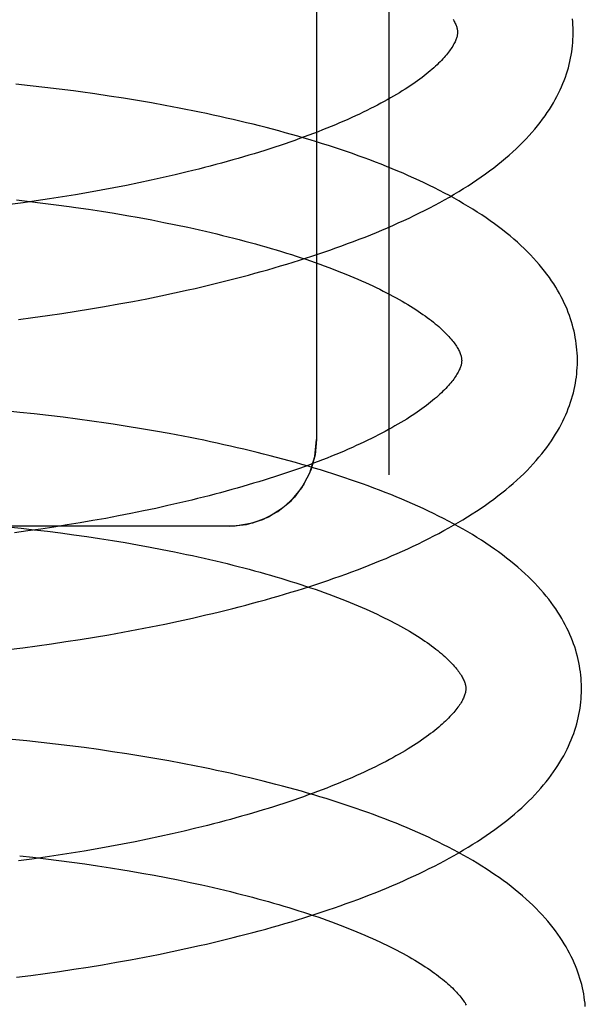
# Model space of a CAD drawing. Header units: inches. Extents: x 0 to 303, y 0 to 196.
# Tile 35 of 100: x 31.0275 to 31.1253, y 101.8938 to 102.0642. Entities that reach past the tile are written whole.
import ezdxf

# ---------------------------------------------------------------- set-up
doc = ezdxf.new("R2010")
doc.units = ezdxf.units.IN
doc.header["$LTSCALE"] = 16.67597
doc.header["$MEASUREMENT"] = 0
doc.linetypes.add('HIDDEN', pattern=[0.2, 0.1, -0.1])
doc.layers.add('DEFAULT_2', color=8, linetype='HIDDEN')

msp = doc.modelspace()

# ---------------------------------------------------------------- linework, layer by layer
at = {"layer": 'DEFAULT_2', "color": 8, "linetype": 'HIDDEN'}
for p, q in [((31.09128, 102.17478), (31.09128, 101.98544)), ((31.07878, 102.16446), (31.07878, 101.99155)), ((31.02931, 102.05278), (31.02681, 102.05305)), ((31.0318, 102.0525), (31.02931, 102.05278)), ((31.0343, 102.0522), (31.0318, 102.0525)), ((31.04049, 102.05136), (31.03802, 102.05171)), ((31.04295, 102.051), (31.04049, 102.05136)), ((31.0454, 102.05062), (31.04295, 102.051)), ((31.04783, 102.05022), (31.0454, 102.05062)), ((31.05025, 102.0498), (31.04783, 102.05022)), ((31.05266, 102.04937), (31.05025, 102.0498)), ((31.0502, 102.03642), (31.04807, 102.03597)), ((31.0523, 102.03689), (31.0502, 102.03642)), ((31.05438, 102.03737), (31.0523, 102.03689)), ((31.05643, 102.03786), (31.05438, 102.03737)), ((31.04156, 102.0347), (31.03935, 102.0343)), ((31.04375, 102.03511), (31.04156, 102.0347)), ((31.04592, 102.03553), (31.04375, 102.03511)), ((31.04807, 102.03597), (31.04592, 102.03553)), ((31.02693, 102.03301), (31.02923, 102.03275)), ((31.03262, 102.03319), (31.03035, 102.03285)), ((31.03487, 102.03355), (31.03262, 102.03319)), ((31.03712, 102.03392), (31.03487, 102.03355)), ((31.03935, 102.0343), (31.03712, 102.03392)), ((31.02807, 102.03252), (31.02578, 102.03221)), ((31.03035, 102.03285), (31.02807, 102.03252)), ((31.02923, 102.03275), (31.03151, 102.03248)), ((31.03151, 102.03248), (31.03378, 102.03219)), ((31.03716, 102.03173), (31.0394, 102.0314)), ((31.0394, 102.0314), (31.04162, 102.03106)), ((31.04162, 102.03106), (31.04382, 102.0307)), ((31.04382, 102.0307), (31.046, 102.03033)), ((31.046, 102.03033), (31.04816, 102.02995)), ((31.04816, 102.02995), (31.0503, 102.02955)), ((31.0503, 102.02955), (31.05241, 102.02914)), ((31.05241, 102.02914), (31.0545, 102.02871)), ((31.04704, 102.01546), (31.04946, 102.01593)), ((31.04946, 102.01593), (31.05186, 102.01642)), ((31.05186, 102.01642), (31.05424, 102.01693)), ((31.05424, 102.01693), (31.05661, 102.01745)), ((31.0397, 102.01416), (31.04216, 102.01458)), ((31.04216, 102.01458), (31.04461, 102.01501)), ((31.04461, 102.01501), (31.04704, 102.01546)), ((31.02729, 102.01233), (31.02978, 102.01266)), ((31.02978, 102.01266), (31.03228, 102.01301)), ((31.03228, 102.01301), (31.03476, 102.01338)), ((31.03476, 102.01338), (31.03724, 102.01376)), ((31.03724, 102.01376), (31.0397, 102.01416)), ((31.02749, 101.99626), (31.02498, 101.99651)), ((31.02999, 101.996), (31.02749, 101.99626)), ((31.03249, 101.99571), (31.02999, 101.996)), ((31.03498, 101.99541), (31.03249, 101.99571)), ((31.03747, 101.99509), (31.03498, 101.99541)), ((31.03994, 101.99475), (31.03747, 101.99509)), ((31.04609, 101.99383), (31.04364, 101.99421)), ((31.04853, 101.99343), (31.04609, 101.99383)), ((31.05095, 101.99302), (31.04853, 101.99343)), ((31.05335, 101.99258), (31.05095, 101.99302)), ((31.05518, 101.98059), (31.0531, 101.98012)), ((31.05722, 101.98108), (31.05518, 101.98059)), ((31.04672, 101.97876), (31.04455, 101.97833)), ((31.04887, 101.9792), (31.04672, 101.97876)), ((31.051, 101.97965), (31.04887, 101.9792)), ((31.0531, 101.98012), (31.051, 101.97965)), ((31.03567, 101.97677), (31.03341, 101.97641)), ((31.03792, 101.97714), (31.03567, 101.97677)), ((31.04014, 101.97752), (31.03792, 101.97714)), ((31.04236, 101.97792), (31.04014, 101.97752)), ((31.04455, 101.97833), (31.04236, 101.97792)), ((31.06378, 101.97655), (30.84378, 101.97655)), ((31.02541, 101.97646), (31.02771, 101.97622)), ((31.02886, 101.97574), (31.02657, 101.97543)), ((31.02771, 101.97622), (31.03, 101.97596)), ((31.03114, 101.97607), (31.02886, 101.97574)), ((31.03, 101.97596), (31.03228, 101.97568)), ((31.03341, 101.97641), (31.03114, 101.97607)), ((31.03228, 101.97568), (31.03456, 101.97539)), ((31.03456, 101.97539), (31.03682, 101.97508)), ((31.03682, 101.97508), (31.03906, 101.97476)), ((31.03906, 101.97476), (31.04129, 101.97443)), ((31.04129, 101.97443), (31.0435, 101.97408)), ((31.0435, 101.97408), (31.0457, 101.97372)), ((31.0457, 101.97372), (31.04787, 101.97334)), ((31.04787, 101.97334), (31.05002, 101.97295)), ((31.05002, 101.97295), (31.05214, 101.97254)), ((31.05214, 101.97254), (31.05424, 101.97212)), ((31.05258, 101.95963), (31.05496, 101.96013)), ((31.05496, 101.96013), (31.05733, 101.96066)), ((31.04288, 101.95779), (31.04533, 101.95822)), ((31.04533, 101.95822), (31.04776, 101.95867)), ((31.04776, 101.95867), (31.05018, 101.95914)), ((31.05018, 101.95914), (31.05258, 101.95963)), ((31.033, 101.95622), (31.03548, 101.95659)), ((31.03548, 101.95659), (31.03796, 101.95697)), ((31.03796, 101.95697), (31.04042, 101.95737)), ((31.04042, 101.95737), (31.04288, 101.95779)), ((31.02551, 101.95523), (31.02801, 101.95554)), ((31.02801, 101.95554), (31.03051, 101.95587)), ((31.03051, 101.95587), (31.033, 101.95622)), ((31.02869, 101.93942), (31.02619, 101.93968)), ((31.03118, 101.93915), (31.02869, 101.93942)), ((31.03367, 101.93887), (31.03118, 101.93915)), ((31.03615, 101.93856), (31.03367, 101.93887)), ((31.03863, 101.93824), (31.03615, 101.93856)), ((31.0411, 101.9379), (31.03863, 101.93824)), ((31.04355, 101.93754), (31.0411, 101.9379)), ((31.046, 101.93717), (31.04355, 101.93754)), ((31.04843, 101.93678), (31.046, 101.93717)), ((31.05085, 101.93637), (31.04843, 101.93678)), ((31.05325, 101.93594), (31.05085, 101.93637)), ((31.05564, 101.93549), (31.05325, 101.93594)), ((31.05794, 101.92429), (31.0559, 101.9238)), ((31.04959, 101.92241), (31.04744, 101.92197)), ((31.05172, 101.92286), (31.04959, 101.92241)), ((31.05382, 101.92332), (31.05172, 101.92286)), ((31.0559, 101.9238), (31.05382, 101.92332)), ((31.04086, 101.92073), (31.03863, 101.92035)), ((31.04307, 101.92113), (31.04086, 101.92073)), ((31.04527, 101.92154), (31.04307, 101.92113)), ((31.04744, 101.92197), (31.04527, 101.92154)), ((31.02958, 101.91895), (31.02729, 101.91864)), ((31.02748, 101.91953), (31.02975, 101.91928)), ((31.03186, 101.91928), (31.02958, 101.91895)), ((31.02975, 101.91928), (31.03202, 101.91901)), ((31.03413, 101.91962), (31.03186, 101.91928)), ((31.03202, 101.91901), (31.03427, 101.91873)), ((31.03639, 101.91998), (31.03413, 101.91962)), ((31.03863, 101.92035), (31.03639, 101.91998)), ((31.03427, 101.91873), (31.03652, 101.91843)), ((31.03652, 101.91843), (31.03875, 101.91812)), ((31.03875, 101.91812), (31.04096, 101.9178)), ((31.04096, 101.9178), (31.04316, 101.91746)), ((31.04643, 101.91692), (31.04858, 101.91655)), ((31.04858, 101.91655), (31.05071, 101.91616)), ((31.05071, 101.91616), (31.05282, 101.91576)), ((31.05282, 101.91576), (31.0549, 101.91535)), ((31.0549, 101.91535), (31.05695, 101.91492)), ((31.05623, 101.90346), (31.05858, 101.90398)), ((31.04664, 101.90154), (31.04906, 101.90199)), ((31.04906, 101.90199), (31.05147, 101.90247)), ((31.05147, 101.90247), (31.05385, 101.90295)), ((31.05385, 101.90295), (31.05623, 101.90346)), ((31.03685, 101.89989), (31.03932, 101.90028)), ((31.03932, 101.90028), (31.04177, 101.90068)), ((31.04177, 101.90068), (31.04421, 101.9011)), ((31.04421, 101.9011), (31.04664, 101.90154)), ((31.02693, 101.89852), (31.02942, 101.89884)), ((31.02942, 101.89884), (31.0319, 101.89917)), ((31.0319, 101.89917), (31.03438, 101.89952)), ((31.03438, 101.89952), (31.03685, 101.89989))]:
    msp.add_line(p, q, dxfattribs=at)
for points in [[(31.10241, 102.06427), (31.10252, 102.06408), (31.10262, 102.0639), (31.10271, 102.06372), (31.10279, 102.06354), (31.10287, 102.06338), (31.10293, 102.06322), (31.10299, 102.06306), (31.10303, 102.06292), (31.10307, 102.06278), (31.10311, 102.06265), (31.10313, 102.06252), (31.10315, 102.0624), (31.10317, 102.06228), (31.10317, 102.06216), (31.10318, 102.06206)], [(31.12318, 102.06231), (31.12317, 102.06277), (31.12314, 102.06331), (31.1231, 102.06384), (31.12305, 102.06438)], [(31.10318, 102.06206), (31.10318, 102.06195), (31.10317, 102.06183), (31.10316, 102.06171), (31.10314, 102.06158), (31.10312, 102.06145), (31.10309, 102.06132), (31.10305, 102.06117), (31.103, 102.06102), (31.10295, 102.06087), (31.10289, 102.0607), (31.10282, 102.06054), (31.10274, 102.06036), (31.10265, 102.06018), (31.10256, 102.06), (31.10245, 102.05981), (31.10234, 102.05961), (31.10221, 102.05941), (31.10208, 102.05921), (31.10193, 102.059), (31.10178, 102.05879), (31.10162, 102.05857), (31.10144, 102.05835), (31.10126, 102.05812), (31.10106, 102.05789), (31.10085, 102.05765), (31.10063, 102.05741), (31.1004, 102.05716), (31.10016, 102.05691), (31.0999, 102.05666), (31.09964, 102.0564), (31.09936, 102.05614), (31.09907, 102.05588), (31.09876, 102.05561), (31.09845, 102.05534), (31.09812, 102.05507), (31.09778, 102.05479), (31.09742, 102.05451), (31.09705, 102.05422), (31.09667, 102.05394), (31.09627, 102.05365), (31.09586, 102.05336), (31.09544, 102.05306), (31.09501, 102.05277), (31.09456, 102.05247), (31.0941, 102.05217), (31.09362, 102.05187), (31.09313, 102.05157), (31.09263, 102.05127), (31.09211, 102.05096), (31.09159, 102.05066), (31.09104, 102.05035), (31.09049, 102.05004), (31.08992, 102.04974), (31.08933, 102.04943), (31.08874, 102.04912), (31.08813, 102.04881), (31.08751, 102.0485), (31.08687, 102.04819), (31.08622, 102.04788), (31.08556, 102.04757), (31.08489, 102.04726), (31.0842, 102.04695), (31.08351, 102.04665), (31.0828, 102.04634), (31.08207, 102.04603), (31.08134, 102.04573), (31.08059, 102.04542), (31.07983, 102.04512), (31.07906, 102.04482), (31.07828, 102.04451), (31.07749, 102.04421), (31.07668, 102.04391), (31.07586, 102.04362), (31.07504, 102.04332), (31.0742, 102.04303), (31.07335, 102.04273), (31.07249, 102.04244), (31.07162, 102.04216), (31.07074, 102.04187), (31.06985, 102.04158), (31.06895, 102.0413), (31.06804, 102.04102), (31.06712, 102.04074), (31.06619, 102.04047), (31.06525, 102.0402), (31.06431, 102.03993), (31.06335, 102.03966), (31.06239, 102.03939), (31.06141, 102.03913), (31.06043, 102.03887), (31.05944, 102.03861), (31.05844, 102.03836), (31.05744, 102.0381), (31.05643, 102.03786)], [(31.05661, 102.01745), (31.05779, 102.01772), (31.05896, 102.01799), (31.06013, 102.01826), (31.06129, 102.01854), (31.06244, 102.01883), (31.06359, 102.01912), (31.06474, 102.01941), (31.06588, 102.01971), (31.06701, 102.02001), (31.06813, 102.02032), (31.06925, 102.02063), (31.07037, 102.02094), (31.07147, 102.02126), (31.07257, 102.02159), (31.07366, 102.02192), (31.07475, 102.02225), (31.07583, 102.02259), (31.0769, 102.02293), (31.07796, 102.02328), (31.07902, 102.02363), (31.08007, 102.02398), (31.08111, 102.02434), (31.08214, 102.02471), (31.08316, 102.02508), (31.08418, 102.02545), (31.08519, 102.02583), (31.08619, 102.02621), (31.08718, 102.0266), (31.08816, 102.02699), (31.08914, 102.02739), (31.0901, 102.0278), (31.09106, 102.02821), (31.09201, 102.02862), (31.09294, 102.02904), (31.09387, 102.02946), (31.09479, 102.02989), (31.0957, 102.03033), (31.0966, 102.03077), (31.09749, 102.03121), (31.09836, 102.03166), (31.09923, 102.03212), (31.10009, 102.03258), (31.10093, 102.03305), (31.10177, 102.03352), (31.10259, 102.034), (31.1034, 102.03449), (31.1042, 102.03498), (31.10499, 102.03548), (31.10576, 102.03598), (31.10653, 102.03649), (31.10727, 102.03701), (31.10801, 102.03753), (31.10873, 102.03806), (31.10943, 102.03859), (31.11012, 102.03912), (31.11079, 102.03967), (31.11145, 102.04022), (31.11209, 102.04077), (31.11271, 102.04132), (31.11332, 102.04188), (31.1139, 102.04244), (31.11447, 102.04301), (31.11502, 102.04357), (31.11554, 102.04414), (31.11605, 102.04471), (31.11654, 102.04528), (31.11701, 102.04585), (31.11746, 102.04642), (31.11789, 102.04699), (31.1183, 102.04756), (31.11869, 102.04812), (31.11906, 102.04869), (31.11941, 102.04926), (31.11975, 102.04982), (31.12007, 102.05038), (31.12037, 102.05094), (31.12065, 102.0515), (31.12091, 102.05205), (31.12116, 102.05261), (31.1214, 102.05316), (31.12161, 102.05371), (31.12182, 102.05426), (31.122, 102.05481), (31.12218, 102.05536), (31.12234, 102.0559), (31.12248, 102.05645), (31.12261, 102.05699), (31.12273, 102.05754), (31.12283, 102.05808), (31.12292, 102.05862), (31.12299, 102.05916), (31.12306, 102.0597), (31.12311, 102.06024), (31.12314, 102.06079), (31.12317, 102.06133), (31.12318, 102.06187), (31.12318, 102.06231)], [(31.03802, 102.05171), (31.03678, 102.05188), (31.0343, 102.0522)], [(31.1239, 102.00552), (31.12389, 102.00598), (31.12386, 102.00652), (31.12382, 102.00706), (31.12377, 102.00759), (31.12371, 102.00813), (31.12363, 102.00867), (31.12354, 102.00921), (31.12344, 102.00975), (31.12332, 102.01029), (31.12319, 102.01083), (31.12305, 102.01137), (31.12289, 102.01191), (31.12272, 102.01246), (31.12253, 102.013), (31.12233, 102.01354), (31.12212, 102.01409), (31.12188, 102.01463), (31.12164, 102.01518), (31.12137, 102.01573), (31.12109, 102.01627), (31.1208, 102.01682), (31.12048, 102.01738), (31.12015, 102.01793), (31.1198, 102.01848), (31.11944, 102.01904), (31.11905, 102.01959), (31.11864, 102.02015), (31.11822, 102.02071), (31.11778, 102.02127), (31.11731, 102.02182), (31.11683, 102.02238), (31.11633, 102.02294), (31.11581, 102.02349), (31.11526, 102.02405), (31.1147, 102.0246), (31.11412, 102.02515), (31.11352, 102.0257), (31.1129, 102.02624), (31.11227, 102.02678), (31.11161, 102.02732), (31.11094, 102.02785), (31.11026, 102.02837), (31.10955, 102.02889), (31.10884, 102.02941), (31.1081, 102.02991), (31.10736, 102.03042), (31.10659, 102.03091), (31.10582, 102.0314), (31.10503, 102.03189), (31.10423, 102.03237), (31.10342, 102.03284), (31.1026, 102.0333), (31.10176, 102.03376), (31.10091, 102.03421), (31.10006, 102.03466), (31.09919, 102.0351), (31.09831, 102.03554), (31.09742, 102.03596), (31.09652, 102.03639), (31.09561, 102.0368), (31.0947, 102.03721), (31.09377, 102.03762), (31.09283, 102.03802), (31.09188, 102.03842), (31.09092, 102.0388), (31.08996, 102.03919), (31.08898, 102.03957), (31.088, 102.03994), (31.08701, 102.04031), (31.08601, 102.04067), (31.085, 102.04103), (31.08398, 102.04138), (31.08296, 102.04173), (31.08192, 102.04207), (31.08088, 102.04241), (31.07984, 102.04275), (31.07878, 102.04307), (31.07771, 102.0434), (31.07664, 102.04372), (31.07556, 102.04403), (31.07448, 102.04434), (31.07339, 102.04465), (31.07229, 102.04495), (31.07118, 102.04524), (31.07007, 102.04554), (31.06894, 102.04582), (31.06782, 102.04611), (31.06669, 102.04638), (31.06555, 102.04666), (31.0644, 102.04693), (31.06325, 102.04719), (31.06209, 102.04745), (31.06093, 102.0477), (31.05977, 102.04796), (31.05859, 102.0482), (31.05742, 102.04844), (31.05623, 102.04868), (31.05505, 102.04891), (31.05266, 102.04937)], [(31.03378, 102.03219), (31.03604, 102.03188), (31.03716, 102.03173)], [(31.0545, 102.02871), (31.05656, 102.02828), (31.05757, 102.02805), (31.05859, 102.02783), (31.05959, 102.0276), (31.06058, 102.02737), (31.06157, 102.02713), (31.06255, 102.02689), (31.06352, 102.02665), (31.06448, 102.02641), (31.06544, 102.02616), (31.06638, 102.02591), (31.06732, 102.02566), (31.06824, 102.02541), (31.06916, 102.02515), (31.07006, 102.02489), (31.07096, 102.02463), (31.07185, 102.02436), (31.07272, 102.0241), (31.07359, 102.02383), (31.07445, 102.02356), (31.07529, 102.02329), (31.07613, 102.02301), (31.07695, 102.02274), (31.07776, 102.02246), (31.07857, 102.02218), (31.07935, 102.0219), (31.08013, 102.02161), (31.0809, 102.02133), (31.08165, 102.02104), (31.08239, 102.02076), (31.08312, 102.02047), (31.08384, 102.02018), (31.08455, 102.01989), (31.08524, 102.0196), (31.08592, 102.01931), (31.08659, 102.01901), (31.08724, 102.01872), (31.08788, 102.01843), (31.08851, 102.01813), (31.08913, 102.01784), (31.08973, 102.01755), (31.09032, 102.01725), (31.0909, 102.01696), (31.09147, 102.01667), (31.09202, 102.01637), (31.09255, 102.01608), (31.09308, 102.01579), (31.09359, 102.0155), (31.09408, 102.01521), (31.09457, 102.01492), (31.09504, 102.01463), (31.09549, 102.01435), (31.09594, 102.01406), (31.09637, 102.01378), (31.09678, 102.0135), (31.09718, 102.01322), (31.09757, 102.01295), (31.09795, 102.01267), (31.09831, 102.0124), (31.09866, 102.01213), (31.099, 102.01187), (31.09932, 102.0116), (31.09963, 102.01134), (31.09993, 102.01109), (31.10022, 102.01083), (31.10049, 102.01058), (31.10075, 102.01033), (31.101, 102.01009), (31.10124, 102.00985), (31.10146, 102.00962), (31.10167, 102.00939), (31.10187, 102.00916), (31.10207, 102.00894), (31.10225, 102.00872), (31.10242, 102.00851), (31.10257, 102.0083), (31.10272, 102.00809), (31.10286, 102.00789), (31.10299, 102.0077), (31.10311, 102.00751), (31.10322, 102.00732), (31.10333, 102.00713), (31.10342, 102.00695), (31.1035, 102.00678), (31.10358, 102.00661), (31.10365, 102.00644), (31.1037, 102.00629), (31.10375, 102.00614), (31.10379, 102.006), (31.10383, 102.00586), (31.10385, 102.00574), (31.10387, 102.00561), (31.10389, 102.00549), (31.10389, 102.00537), (31.1039, 102.00527)], [(31.1039, 102.00527), (31.1039, 102.00516), (31.10389, 102.00505), (31.10388, 102.00493), (31.10386, 102.00481), (31.10384, 102.00468), (31.10381, 102.00455), (31.10378, 102.00441), (31.10373, 102.00426), (31.10368, 102.00411), (31.10362, 102.00394), (31.10355, 102.00378), (31.10347, 102.0036), (31.10339, 102.00342), (31.10329, 102.00323), (31.10318, 102.00304), (31.10307, 102.00284), (31.10295, 102.00265), (31.10281, 102.00244), (31.10267, 102.00223), (31.10252, 102.00202), (31.10236, 102.0018), (31.10218, 102.00158), (31.102, 102.00135), (31.1018, 102.00112), (31.1016, 102.00089), (31.10138, 102.00065), (31.10115, 102.0004), (31.10091, 102.00015), (31.10065, 101.9999), (31.10039, 101.99964), (31.10011, 101.99938), (31.09982, 101.99912), (31.09952, 101.99885), (31.0992, 101.99858), (31.09887, 101.9983), (31.09853, 101.99803), (31.09818, 101.99775), (31.09781, 101.99746), (31.09743, 101.99717), (31.09703, 101.99689), (31.09662, 101.99659), (31.0962, 101.9963), (31.09577, 101.99601), (31.09532, 101.99571), (31.09486, 101.99541), (31.09439, 101.99511), (31.0939, 101.99481), (31.0934, 101.99451), (31.09288, 101.9942), (31.09236, 101.9939), (31.09181, 101.99359), (31.09126, 101.99328), (31.09069, 101.99297), (31.09011, 101.99266), (31.08951, 101.99236), (31.0889, 101.99205), (31.08828, 101.99174), (31.08765, 101.99143), (31.087, 101.99112), (31.08634, 101.99081), (31.08567, 101.9905), (31.08499, 101.99019), (31.08429, 101.98988), (31.08358, 101.98957), (31.08286, 101.98927), (31.08212, 101.98896), (31.08138, 101.98866), (31.08062, 101.98835), (31.07985, 101.98805), (31.07907, 101.98775), (31.07828, 101.98745), (31.07747, 101.98715), (31.07665, 101.98685), (31.07583, 101.98655), (31.07499, 101.98626), (31.07414, 101.98597), (31.07328, 101.98568), (31.07241, 101.98539), (31.07153, 101.9851), (31.07064, 101.98482), (31.06974, 101.98453), (31.06883, 101.98425), (31.06791, 101.98398), (31.06699, 101.9837), (31.06605, 101.98343), (31.0651, 101.98316), (31.06415, 101.98289), (31.06318, 101.98262), (31.06221, 101.98236), (31.06123, 101.9821), (31.06024, 101.98184), (31.05924, 101.98158), (31.05824, 101.98133), (31.05722, 101.98108)], [(31.05733, 101.96066), (31.05851, 101.96092), (31.05968, 101.9612), (31.06084, 101.96147), (31.06201, 101.96175), (31.06316, 101.96204), (31.06431, 101.96233), (31.06545, 101.96262), (31.06659, 101.96292), (31.06772, 101.96322), (31.06885, 101.96353), (31.06997, 101.96384), (31.07108, 101.96415), (31.07219, 101.96447), (31.07329, 101.9648), (31.07438, 101.96512), (31.07547, 101.96546), (31.07655, 101.96579), (31.07762, 101.96614), (31.07868, 101.96648), (31.07974, 101.96683), (31.08078, 101.96719), (31.08182, 101.96755), (31.08286, 101.96791), (31.08388, 101.96828), (31.0849, 101.96866), (31.0859, 101.96904), (31.0869, 101.96942), (31.0879, 101.96981), (31.08888, 101.9702), (31.08985, 101.9706), (31.09082, 101.971), (31.09177, 101.97141), (31.09272, 101.97182), (31.09366, 101.97224), (31.09459, 101.97267), (31.0955, 101.9731), (31.09641, 101.97353), (31.09731, 101.97397), (31.0982, 101.97442), (31.09908, 101.97487), (31.09994, 101.97532), (31.1008, 101.97579), (31.10165, 101.97625), (31.10248, 101.97673), (31.10331, 101.97721), (31.10412, 101.97769), (31.10492, 101.97819), (31.10571, 101.97869), (31.10648, 101.97919), (31.10724, 101.9797), (31.10799, 101.98022), (31.10873, 101.98074), (31.10945, 101.98126), (31.11015, 101.9818), (31.11084, 101.98233), (31.11151, 101.98288), (31.11217, 101.98342), (31.11281, 101.98397), (31.11343, 101.98453), (31.11404, 101.98509), (31.11462, 101.98565), (31.11519, 101.98622), (31.11574, 101.98678), (31.11627, 101.98735), (31.11677, 101.98792), (31.11726, 101.98849), (31.11773, 101.98906), (31.11818, 101.98963), (31.11861, 101.9902), (31.11902, 101.99077), (31.11941, 101.99133), (31.11978, 101.9919), (31.12014, 101.99247), (31.12047, 101.99303), (31.12079, 101.99359), (31.12109, 101.99415), (31.12137, 101.99471), (31.12163, 101.99526), (31.12188, 101.99582), (31.12212, 101.99637), (31.12233, 101.99692), (31.12254, 101.99747), (31.12272, 101.99802), (31.1229, 101.99857), (31.12306, 101.99911), (31.1232, 101.99966), (31.12333, 102.0002), (31.12345, 102.00075), (31.12355, 102.00129), (31.12364, 102.00183), (31.12372, 102.00237), (31.12378, 102.00291), (31.12383, 102.00345), (31.12386, 102.00399), (31.12389, 102.00453), (31.1239, 102.00507), (31.1239, 102.00552)], [(31.04364, 101.99421), (31.04241, 101.9944), (31.03994, 101.99475)], [(31.12462, 101.94873), (31.12461, 101.94919), (31.12458, 101.94973), (31.12454, 101.95026), (31.12449, 101.9508), (31.12443, 101.95134), (31.12435, 101.95188), (31.12426, 101.95242), (31.12416, 101.95296), (31.12404, 101.9535), (31.12391, 101.95404), (31.12377, 101.95458), (31.12361, 101.95513), (31.12344, 101.95567), (31.12325, 101.95621), (31.12305, 101.95675), (31.12283, 101.9573), (31.1226, 101.95784), (31.12235, 101.95839), (31.12209, 101.95894), (31.12181, 101.95949), (31.12151, 101.96004), (31.1212, 101.96059), (31.12087, 101.96114), (31.12052, 101.9617), (31.12015, 101.96225), (31.11977, 101.96281), (31.11936, 101.96336), (31.11894, 101.96392), (31.1185, 101.96448), (31.11803, 101.96503), (31.11755, 101.96559), (31.11705, 101.96615), (31.11653, 101.9667), (31.11599, 101.96726), (31.11542, 101.96781), (31.11484, 101.96836), (31.11424, 101.9689), (31.11363, 101.96945), (31.11299, 101.96999), (31.11234, 101.97052), (31.11167, 101.97105), (31.11098, 101.97158), (31.11028, 101.9721), (31.10956, 101.97261), (31.10883, 101.97312), (31.10808, 101.97362), (31.10732, 101.97412), (31.10654, 101.97461), (31.10576, 101.9751), (31.10495, 101.97557), (31.10414, 101.97605), (31.10331, 101.97651), (31.10248, 101.97697), (31.10163, 101.97743), (31.10077, 101.97787), (31.09991, 101.97831), (31.09903, 101.97875), (31.09814, 101.97917), (31.09724, 101.9796), (31.09633, 101.98001), (31.09541, 101.98043), (31.09448, 101.98083), (31.09354, 101.98123), (31.09259, 101.98163), (31.09164, 101.98202), (31.09067, 101.9824), (31.0897, 101.98278), (31.08871, 101.98315), (31.08772, 101.98352), (31.08672, 101.98388), (31.08571, 101.98424), (31.08469, 101.9846), (31.08367, 101.98494), (31.08263, 101.98529), (31.08159, 101.98563), (31.08054, 101.98596), (31.07949, 101.98629), (31.07842, 101.98661), (31.07735, 101.98693), (31.07627, 101.98725), (31.07518, 101.98756), (31.07409, 101.98786), (31.07299, 101.98816), (31.07188, 101.98846), (31.07077, 101.98875), (31.06965, 101.98904), (31.06852, 101.98932), (31.06739, 101.9896), (31.06625, 101.98987), (31.0651, 101.99014), (31.06395, 101.9904), (31.06279, 101.99066), (31.06163, 101.99092), (31.06046, 101.99117), (31.05929, 101.99142), (31.05811, 101.99166), (31.05693, 101.99189), (31.05574, 101.99213), (31.05335, 101.99258)], [(31.06378, 101.97655), (31.06671, 101.97684), (31.06953, 101.9777), (31.07212, 101.97909), (31.07439, 101.98095), (31.07625, 101.98322), (31.07763, 101.98581), (31.07849, 101.98863), (31.07878, 101.99155)], [(31.07878, 101.99155), (31.07854, 101.98889), (31.07781, 101.98627), (31.07663, 101.98382), (31.07499, 101.98159), (31.07293, 101.97967), (31.07049, 101.97814), (31.06771, 101.97708), (31.06474, 101.97658), (31.06378, 101.97655)], [(31.05424, 101.97212), (31.05632, 101.97169), (31.05734, 101.97147), (31.05836, 101.97125), (31.05937, 101.97102), (31.06038, 101.97079), (31.06137, 101.97056), (31.06236, 101.97032), (31.06334, 101.97009), (31.06431, 101.96984), (31.06527, 101.9696), (31.06622, 101.96935), (31.06717, 101.9691), (31.0681, 101.96885), (31.06903, 101.9686), (31.06995, 101.96834), (31.07085, 101.96808), (31.07175, 101.96782), (31.07263, 101.96755), (31.07351, 101.96729), (31.07438, 101.96702), (31.07523, 101.96675), (31.07608, 101.96647), (31.07691, 101.9662), (31.07774, 101.96592), (31.07855, 101.96564), (31.07935, 101.96536), (31.08014, 101.96508), (31.08092, 101.9648), (31.08168, 101.96451), (31.08243, 101.96423), (31.08318, 101.96394), (31.08391, 101.96365), (31.08462, 101.96336), (31.08533, 101.96307), (31.08602, 101.96278), (31.0867, 101.96249), (31.08737, 101.9622), (31.08802, 101.9619), (31.08866, 101.96161), (31.08929, 101.96132), (31.08991, 101.96102), (31.09051, 101.96073), (31.0911, 101.96043), (31.09168, 101.96014), (31.09224, 101.95985), (31.09279, 101.95955), (31.09332, 101.95926), (31.09385, 101.95897), (31.09435, 101.95868), (31.09485, 101.95839), (31.09533, 101.9581), (31.0958, 101.95782), (31.09625, 101.95753), (31.09669, 101.95725), (31.09712, 101.95697), (31.09754, 101.95668), (31.09794, 101.95641), (31.09833, 101.95613), (31.0987, 101.95585), (31.09907, 101.95558), (31.09942, 101.95531), (31.09975, 101.95505), (31.10007, 101.95479), (31.10038, 101.95453), (31.10068, 101.95427), (31.10096, 101.95402), (31.10124, 101.95377), (31.1015, 101.95352), (31.10174, 101.95328), (31.10198, 101.95304), (31.1022, 101.9528), (31.10242, 101.95257), (31.10262, 101.95234), (31.10281, 101.95212), (31.10299, 101.9519), (31.10316, 101.95169), (31.10331, 101.95148), (31.10346, 101.95128), (31.1036, 101.95108), (31.10373, 101.95088), (31.10385, 101.95069), (31.10396, 101.9505), (31.10406, 101.95031), (31.10415, 101.95013), (31.10423, 101.94996), (31.10431, 101.94979), (31.10437, 101.94963), (31.10443, 101.94948), (31.10448, 101.94934), (31.10451, 101.9492), (31.10455, 101.94906), (31.10457, 101.94894), (31.10459, 101.94882), (31.10461, 101.9487), (31.10461, 101.94858), (31.10462, 101.94848)], [(31.10462, 101.94848), (31.10462, 101.94837), (31.10461, 101.94826), (31.1046, 101.94814), (31.10458, 101.94802), (31.10456, 101.94789), (31.10453, 101.94776), (31.1045, 101.94762), (31.10445, 101.94747), (31.1044, 101.94731), (31.10434, 101.94715), (31.10427, 101.94698), (31.10419, 101.94681), (31.10411, 101.94663), (31.10401, 101.94644), (31.1039, 101.94625), (31.10379, 101.94605), (31.10367, 101.94585), (31.10353, 101.94565), (31.10339, 101.94544), (31.10324, 101.94523), (31.10308, 101.94501), (31.1029, 101.94479), (31.10272, 101.94456), (31.10252, 101.94433), (31.10232, 101.9441), (31.1021, 101.94385), (31.10187, 101.94361), (31.10163, 101.94336), (31.10137, 101.94311), (31.10111, 101.94285), (31.10083, 101.94259), (31.10054, 101.94232), (31.10024, 101.94206), (31.09992, 101.94179), (31.09959, 101.94151), (31.09925, 101.94123), (31.0989, 101.94095), (31.09853, 101.94067), (31.09815, 101.94038), (31.09775, 101.94009), (31.09734, 101.9398), (31.09692, 101.93951), (31.09649, 101.93922), (31.09604, 101.93892), (31.09558, 101.93862), (31.09511, 101.93832), (31.09462, 101.93802), (31.09412, 101.93772), (31.0936, 101.93741), (31.09308, 101.93711), (31.09253, 101.9368), (31.09198, 101.93649), (31.09141, 101.93618), (31.09083, 101.93587), (31.09023, 101.93556), (31.08962, 101.93525), (31.089, 101.93494), (31.08837, 101.93464), (31.08772, 101.93433), (31.08706, 101.93402), (31.08639, 101.93371), (31.08571, 101.9334), (31.08501, 101.93309), (31.0843, 101.93278), (31.08358, 101.93248), (31.08284, 101.93217), (31.0821, 101.93187), (31.08134, 101.93156), (31.08057, 101.93126), (31.07979, 101.93096), (31.07899, 101.93066), (31.07819, 101.93036), (31.07737, 101.93006), (31.07655, 101.92976), (31.07571, 101.92947), (31.07486, 101.92918), (31.074, 101.92889), (31.07313, 101.9286), (31.07225, 101.92831), (31.07136, 101.92803), (31.07046, 101.92774), (31.06955, 101.92746), (31.06863, 101.92718), (31.06771, 101.92691), (31.06677, 101.92663), (31.06582, 101.92636), (31.06487, 101.9261), (31.0639, 101.92583), (31.06293, 101.92557), (31.06195, 101.92531), (31.06096, 101.92505), (31.05996, 101.92479), (31.05896, 101.92454), (31.05794, 101.92429)], [(31.05858, 101.90398), (31.05975, 101.90425), (31.06091, 101.90452), (31.06207, 101.9048), (31.06322, 101.90508), (31.06437, 101.90537), (31.06551, 101.90566), (31.06665, 101.90595), (31.06778, 101.90625), (31.06891, 101.90655), (31.07002, 101.90686), (31.07114, 101.90717), (31.07224, 101.90749), (31.07334, 101.90781), (31.07443, 101.90813), (31.07552, 101.90846), (31.0766, 101.90879), (31.07767, 101.90913), (31.07873, 101.90947), (31.07979, 101.90982), (31.08083, 101.91017), (31.08188, 101.91053), (31.08291, 101.91089), (31.08393, 101.91125), (31.08495, 101.91162), (31.08596, 101.91199), (31.08696, 101.91237), (31.08795, 101.91276), (31.08894, 101.91314), (31.08991, 101.91354), (31.09088, 101.91394), (31.09184, 101.91434), (31.09279, 101.91475), (31.09373, 101.91516), (31.09466, 101.91558), (31.09558, 101.916), (31.09649, 101.91643), (31.09739, 101.91687), (31.09828, 101.91731), (31.09917, 101.91775), (31.10004, 101.9182), (31.1009, 101.91866), (31.10175, 101.91912), (31.10259, 101.91959), (31.10341, 101.92006), (31.10423, 101.92054), (31.10504, 101.92102), (31.10583, 101.92152), (31.10661, 101.92201), (31.10738, 101.92252), (31.10814, 101.92303), (31.10888, 101.92354), (31.10961, 101.92406), (31.11033, 101.92459), (31.11103, 101.92512), (31.11171, 101.92566), (31.11238, 101.9262), (31.11303, 101.92675), (31.11366, 101.9273), (31.11428, 101.92785), (31.11487, 101.92841), (31.11545, 101.92897), (31.11601, 101.92953), (31.11655, 101.93009), (31.11707, 101.93065), (31.11757, 101.93122), (31.11805, 101.93178), (31.11852, 101.93235), (31.11896, 101.93291), (31.11938, 101.93348), (31.11979, 101.93405), (31.12017, 101.93461), (31.12054, 101.93517), (31.12089, 101.93573), (31.12122, 101.93629), (31.12154, 101.93685), (31.12183, 101.93741), (31.12211, 101.93796), (31.12238, 101.93852), (31.12262, 101.93907), (31.12285, 101.93962), (31.12307, 101.94017), (31.12327, 101.94072), (31.12346, 101.94126), (31.12363, 101.94181), (31.12378, 101.94235), (31.12393, 101.94289), (31.12406, 101.94343), (31.12417, 101.94398), (31.12427, 101.94452), (31.12436, 101.94506), (31.12444, 101.9456), (31.1245, 101.94613), (31.12455, 101.94667), (31.12458, 101.94721), (31.12461, 101.94775), (31.12462, 101.94829), (31.12462, 101.94873)], [(31.12527, 101.89347), (31.12522, 101.89401), (31.12515, 101.89455), (31.12508, 101.89508), (31.12499, 101.89562), (31.12488, 101.89616), (31.12477, 101.8967), (31.12464, 101.89724), (31.12449, 101.89778), (31.12434, 101.89832), (31.12417, 101.89886), (31.12398, 101.8994), (31.12378, 101.89994), (31.12356, 101.90048), (31.12333, 101.90103), (31.12309, 101.90157), (31.12283, 101.90212), (31.12255, 101.90266), (31.12225, 101.90321), (31.12194, 101.90376), (31.12161, 101.90431), (31.12127, 101.90486), (31.1209, 101.90542), (31.12052, 101.90597), (31.12012, 101.90653), (31.1197, 101.90708), (31.11926, 101.90764), (31.1188, 101.90819), (31.11832, 101.90875), (31.11782, 101.9093), (31.1173, 101.90985), (31.11676, 101.91041), (31.11621, 101.91096), (31.11563, 101.9115), (31.11504, 101.91205), (31.11442, 101.91259), (31.11379, 101.91313), (31.11314, 101.91366), (31.11247, 101.91419), (31.11179, 101.91472), (31.11109, 101.91524), (31.11038, 101.91575), (31.10965, 101.91626), (31.1089, 101.91676), (31.10815, 101.91726), (31.10738, 101.91775), (31.10659, 101.91823), (31.1058, 101.91871), (31.10499, 101.91918), (31.10417, 101.91965), (31.10334, 101.9201), (31.1025, 101.92056), (31.10164, 101.921), (31.10078, 101.92144), (31.09991, 101.92188), (31.09902, 101.92231), (31.09813, 101.92273), (31.09722, 101.92315), (31.09631, 101.92356), (31.09538, 101.92396), (31.09445, 101.92436), (31.09351, 101.92476), (31.09255, 101.92515), (31.09159, 101.92553), (31.09062, 101.92591), (31.08964, 101.92628), (31.08866, 101.92665), (31.08766, 101.92701), (31.08666, 101.92737), (31.08564, 101.92772), (31.08462, 101.92807), (31.0836, 101.92842), (31.08256, 101.92875), (31.08152, 101.92909), (31.08046, 101.92942), (31.0794, 101.92974), (31.07834, 101.93006), (31.07726, 101.93038), (31.07618, 101.93069), (31.07509, 101.93099), (31.074, 101.93129), (31.0729, 101.93159), (31.07179, 101.93188), (31.07067, 101.93217), (31.06955, 101.93245), (31.06842, 101.93273), (31.06729, 101.933), (31.06615, 101.93327), (31.065, 101.93354), (31.06385, 101.9338), (31.06269, 101.93405), (31.06153, 101.9343), (31.06036, 101.93455), (31.05919, 101.93479), (31.05801, 101.93503), (31.05564, 101.93549)], [(31.04316, 101.91746), (31.04534, 101.9171), (31.04643, 101.91692)], [(31.05695, 101.91492), (31.05898, 101.91448), (31.05998, 101.91426), (31.06098, 101.91403), (31.06196, 101.9138), (31.06294, 101.91357), (31.06391, 101.91333), (31.06488, 101.91309), (31.06583, 101.91285), (31.06678, 101.91261), (31.06771, 101.91236), (31.06864, 101.91211), (31.06956, 101.91186), (31.07047, 101.9116), (31.07137, 101.91135), (31.07226, 101.91109), (31.07314, 101.91083), (31.07401, 101.91056), (31.07487, 101.9103), (31.07572, 101.91003), (31.07656, 101.90976), (31.07739, 101.90949), (31.07821, 101.90921), (31.07902, 101.90894), (31.07982, 101.90866), (31.0806, 101.90838), (31.08137, 101.9081), (31.08214, 101.90782), (31.08289, 101.90754), (31.08363, 101.90725), (31.08435, 101.90697), (31.08507, 101.90668), (31.08577, 101.9064), (31.08646, 101.90611), (31.08714, 101.90582), (31.08781, 101.90553), (31.08846, 101.90524), (31.0891, 101.90495), (31.08973, 101.90466), (31.09034, 101.90437), (31.09095, 101.90408), (31.09154, 101.90378), (31.09212, 101.90349), (31.09268, 101.9032), (31.09323, 101.90291), (31.09377, 101.90262), (31.09429, 101.90233), (31.09481, 101.90204), (31.0953, 101.90176), (31.09579, 101.90147), (31.09626, 101.90119), (31.09672, 101.9009), (31.09716, 101.90062), (31.09759, 101.90034), (31.09801, 101.90006), (31.09842, 101.89978), (31.09881, 101.89951), (31.09919, 101.89924), (31.09956, 101.89897), (31.09991, 101.8987), (31.10025, 101.89843), (31.10058, 101.89817), (31.1009, 101.89791), (31.1012, 101.89765), (31.10149, 101.8974), (31.10177, 101.89715), (31.10204, 101.8969), (31.10229, 101.89666), (31.10253, 101.89642), (31.10276, 101.89618), (31.10298, 101.89595), (31.10318, 101.89573), (31.10338, 101.8955), (31.10357, 101.89528), (31.10374, 101.89507), (31.10391, 101.89486), (31.10406, 101.89465), (31.10421, 101.89445), (31.10434, 101.89425), (31.10447, 101.89406), (31.10458, 101.89387), (31.10469, 101.89369)]]:
    msp.add_lwpolyline(points, dxfattribs=at)

doc.saveas('drawing.dxf')
